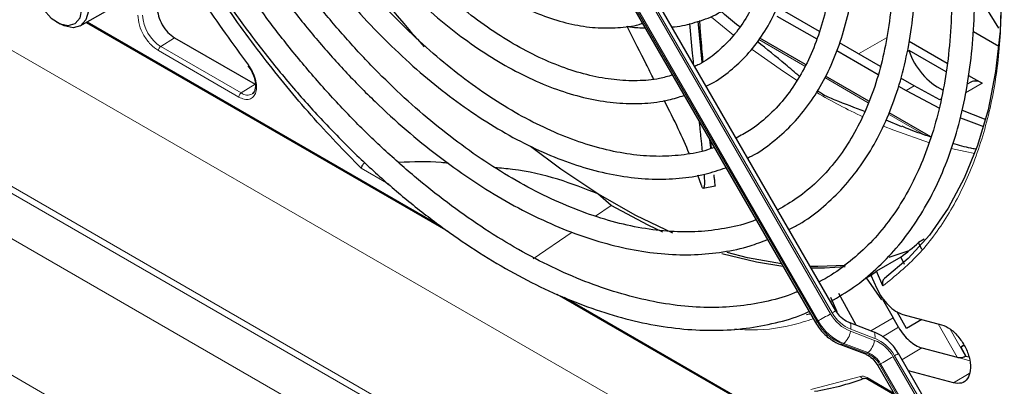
# Paper-space layout 'Blatt2' of a CAD drawing. Header units: millimetres. Extents: x 5 to 418, y 2 to 292.
# Tile 59 of 103: x 100.04 to 114.4, y 215.15 to 220.5. Entities that reach past the tile are written whole.
import ezdxf

# ---------------------------------------------------------------- set-up
doc = ezdxf.new("R2010")
doc.units = ezdxf.units.MM

psp = doc.layouts.new('Blatt2')

# ---------------------------------------------------------------- linework, layer by layer
at = {"color": 7, "linetype": 'Continuous', "lineweight": 18}
for p, q in [((88.641, 226.564), (109.769, 214.367)), ((143.421, 192.954), (87.804, 225.061)), ((89.066, 224.234), (142.159, 193.584)), ((141.88, 193.083), (88.787, 223.733)), ((111.87, 216.205), (107.873, 223.127)), ((107.897, 223.141), (111.893, 216.219)), ((111.672, 216.091), (107.675, 223.013)), ((107.692, 223.023), (111.689, 216.1)), ((87.958, 222.218), (139.427, 192.505)), ((101.026, 220.465), (106.179, 217.49)), ((110.135, 220.535), (110.455, 220.272)), ((102.301, 220.236), (102.099, 220.107)), ((110.824, 220.209), (111.496, 219.821)), ((112.277, 220), (112.686, 220.236)), ((103.24, 219.369), (102.066, 220.047)), ((103.273, 219.429), (102.099, 220.107)), ((113.014, 220.046), (112.988, 220.03)), ((111.786, 219.654), (112.42, 219.287)), ((103.475, 219.558), (103.273, 219.429)), ((113.09, 219.531), (112.973, 219.463)), ((114.08, 219.572), (113.839, 219.433)), ((112.714, 219.118), (113.218, 218.827)), ((105.427, 218.097), (105.025, 218.329)), ((108.443, 217.631), (108.669, 217.785)), ((107.534, 217.01), (108.099, 217.395)), ((107.986, 216.447), (112.625, 213.769)), ((112.781, 216.145), (112.456, 215.958)), ((111.689, 216.1), (111.672, 216.091)), ((112.625, 215.871), (112.859, 216.01)), ((113.714, 215.57), (113.438, 216.059)), ((112.51, 215.817), (112.159, 215.95)), ((112.164, 215.98), (112.515, 215.847)), ((113.614, 215.982), (113.838, 215.587)), ((112.046, 215.762), (112.062, 215.772)), ((112.396, 215.629), (112.046, 215.762)), ((112.062, 215.772), (112.413, 215.639)), ((113.201, 215.707), (112.911, 215.535)), ((112.413, 215.639), (112.396, 215.629)), ((113.195, 214.862), (112.781, 215.579)), ((112.804, 215.593), (113.218, 214.876)), ((113.714, 215.57), (113.9, 215.52)), ((112.583, 215.465), (112.6, 215.475)), ((112.997, 214.748), (112.583, 215.465)), ((112.6, 215.475), (113.014, 214.758)), ((111.583, 215.1), (112.305, 215.289)), ((113.893, 215.335), (113.662, 215.196)), ((112.402, 215.273), (112.792, 215.048))]:
    psp.add_line(p, q, dxfattribs=at)
at = {"color": 7, "linetype": 'Continuous', "lineweight": 25}
for p, q in [((111.948, 216.25), (107.952, 223.172)), ((107.651, 222.999), (111.648, 216.077)), ((114.324, 220.376), (113.969, 220.95)), ((100.925, 220.407), (101.326, 220.638)), ((111.71, 220.328), (111.205, 220.62)), ((100.586, 220.463), (100.634, 220.436)), ((101.011, 220.457), (106.286, 217.412)), ((109.997, 219.877), (109.94, 220.477)), ((111.087, 220.552), (111.667, 220.217)), ((110.547, 220.396), (110.53, 220.406)), ((113.953, 220.326), (114.323, 220.112)), ((102.301, 220.236), (103.475, 219.558)), ((111.506, 219.842), (110.839, 220.228)), ((112.596, 219.817), (112, 220.161)), ((113.015, 220.187), (113.571, 219.866)), ((111.96, 220.048), (112.562, 219.7)), ((113.012, 220.053), (113.553, 219.74)), ((103.372, 219.824), (103.414, 219.767)), ((112.429, 219.309), (111.796, 219.675)), ((113.09, 219.531), (112.893, 219.645)), ((113.914, 219.588), (113.861, 219.558)), ((113.883, 219.686), (114.08, 219.572)), ((112.862, 219.527), (112.973, 219.463)), ((112.973, 219.463), (113.457, 219.206)), ((113.464, 219.329), (113.09, 219.531)), ((113.48, 219.338), (113.464, 219.329)), ((112.911, 218.936), (112.679, 219.032)), ((113.332, 218.788), (112.723, 219.14)), ((110.132, 218.619), (110.122, 218.719)), ((109.988, 218.08), (109.932, 218.227)), ((110.013, 218.038), (110.185, 218.071)), ((108.669, 217.785), (108.475, 217.956)), ((113.234, 217.295), (113.154, 217.247)), ((113.199, 217.143), (113.154, 217.247)), ((112.896, 217.034), (112.538, 216.827)), ((113.01, 217.122), (112.718, 217.027)), ((112.896, 217.034), (112.941, 216.932)), ((112.39, 216.731), (112.474, 216.776)), ((112.39, 216.731), (112.611, 216.41)), ((112.458, 216.769), (112.545, 216.574)), ((112.634, 216.612), (112.538, 216.827)), ((107.879, 216.492), (112.632, 213.749)), ((111.868, 216.446), (111.963, 216.237)), ((112.243, 216.039), (111.991, 216.501)), ((112.627, 216.42), (112.781, 216.145)), ((112.859, 216.01), (112.781, 216.145)), ((112.979, 215.993), (112.839, 216.235)), ((112.925, 216.196), (113.488, 216.046)), ((112.493, 215.944), (112.142, 216.077)), ((113.202, 216.122), (112.979, 215.993)), ((112.014, 215.757), (112.365, 215.624)), ((113.201, 215.707), (113.714, 215.57)), ((113.769, 215.718), (113.815, 215.745)), ((113.769, 215.718), (113.815, 215.745)), ((113.815, 215.745), (113.769, 215.718)), ((113.815, 215.745), (113.769, 215.718)), ((113.769, 215.718), (113.841, 215.589)), ((113.273, 214.908), (112.859, 215.624)), ((113.838, 215.587), (113.841, 215.589)), ((113.841, 215.589), (113.884, 215.577)), ((112.559, 215.451), (112.973, 214.734)), ((113.662, 215.196), (113.005, 215.372)), ((112.412, 215.25), (112.807, 215.022))]:
    psp.add_line(p, q, dxfattribs=at)
at = {"color": 7, "linetype": 'Continuous', "lineweight": 25, "flags": 128}
for points in [[(100.221, 221.15), (100.236, 221.27), (100.294, 221.378), (100.388, 221.437), (100.509, 221.438), (100.644, 221.383), (100.777, 221.276), (100.895, 221.13), (100.984, 220.961), (101.036, 220.786), (101.044, 220.625), (101.007, 220.495), (100.93, 220.41), (100.821, 220.38), (100.821, 220.38)], [(100.752, 220.413), (100.854, 220.443), (100.923, 220.526), (100.951, 220.653), (100.936, 220.807), (100.878, 220.971), (100.785, 221.124), (100.668, 221.249), (100.542, 221.33), (100.42, 221.357), (100.319, 221.327), (100.25, 221.244), (100.222, 221.117), (100.237, 220.963), (100.295, 220.799), (100.388, 220.646), (100.504, 220.521), (100.631, 220.44), (100.752, 220.413)], [(114.365, 220.954), (114.343, 220.333), (114.277, 219.742), (114.167, 219.184), (114.015, 218.663), (113.82, 218.183), (113.586, 217.745), (113.312, 217.354), (113, 217.012), (112.654, 216.72)], [(100.821, 220.38), (100.692, 220.407), (100.634, 220.436)], [(114.13, 219.038), (114.114, 219.044), (113.794, 219.173)], [(113.764, 219.068), (113.996, 218.976), (114.101, 218.937)], [(108.475, 217.956), (107.933, 218.316), (107.493, 218.647)], [(109.569, 217.382), (109.027, 217.64), (108.475, 217.956)], [(109.423, 217.399), (109.207, 217.5), (108.669, 217.785)], [(111.174, 216.898), (110.787, 216.958), (110.282, 217.081)], [(111.154, 216.933), (110.656, 217.022), (110.36, 217.098)], [(112.088, 216.912), (111.683, 216.896), (111.574, 216.898)], [(112.082, 216.889), (111.779, 216.87), (111.59, 216.87)], [(111.574, 216.205), (111.56, 216.201), (111.517, 216.19)]]:
    psp.add_lwpolyline(points, dxfattribs=at)
at = {"color": 7, "linetype": 'Continuous', "lineweight": 18, "flags": 128}
for points in [[(110.724, 220.065), (111.182, 219.741), (111.384, 219.609)], [(112.642, 218.946), (112.79, 218.886), (113.314, 218.703)], [(113.63, 218.618), (113.834, 218.572), (113.973, 218.546)], [(111.87, 216.205), (111.847, 216.192), (111.823, 216.178), (111.798, 216.164), (111.773, 216.149), (111.748, 216.135), (111.725, 216.122), (111.705, 216.11), (111.689, 216.1)], [(111.948, 216.25), (111.946, 216.249), (111.939, 216.245), (111.928, 216.239), (111.912, 216.23), (111.893, 216.219)], [(111.672, 216.091), (111.659, 216.084), (111.651, 216.079), (111.648, 216.077), (111.648, 216.077)], [(112.143, 216.077), (112.149, 216.074), (112.158, 216.063), (112.164, 216.048), (112.167, 216.029), (112.167, 216.006), (112.164, 215.98)], [(112.493, 215.944), (112.5, 215.941), (112.508, 215.93), (112.514, 215.915), (112.517, 215.896), (112.518, 215.873), (112.515, 215.847)], [(112.781, 215.579), (112.759, 215.566), (112.735, 215.552), (112.709, 215.538), (112.684, 215.523), (112.659, 215.509), (112.637, 215.496), (112.616, 215.484), (112.6, 215.475)], [(112.859, 215.624), (112.857, 215.623), (112.851, 215.62), (112.839, 215.613), (112.824, 215.604), (112.804, 215.593)], [(112.583, 215.465), (112.571, 215.458), (112.562, 215.453), (112.559, 215.451), (112.559, 215.451)]]:
    psp.add_lwpolyline(points, dxfattribs=at)
at = {"color": 7, "linetype": 'Continuous', "lineweight": 25}
for centre, radius, start, end in [((117.407, 230.5), 15.476, 213.3179, 222.2064), ((112.512, 219.859), 0.536, 20.4168, 21.2065), ((113.947, 220.348), 0.98, 197.9859, 243.6469), ((113.983, 219.435), 0.168, 54.5328, 114.1568), ((110.951, 219.652), 3.262, 306.6109, 312.4842), ((110.634, 219.4), 3.202, 304.724, 306.5029), ((111.022, 218.902), 3.877, 279.1105, 290.2144)]:
    psp.add_arc(centre, radius, start, end, dxfattribs=at)
at = {"color": 7, "linetype": 'Continuous', "lineweight": 18}
for centre, radius, start, end in [((102.407, 220.589), 0.572, 182.6055, 237.3945), ((103.364, 219.548), 0.15, 232.7382, 298.7687), ((116.007, 226.825), 8.569, 239.5836, 244.6803), ((112.376, 216.488), 0.58, 209.265, 248.105), ((112.366, 216.484), 0.543, 209.265, 248.105), ((112.325, 216.457), 0.748, 209.265, 248.105), ((112.341, 216.466), 0.748, 209.265, 248.105), ((111.885, 215.984), 0.276, 309.8792, 353.0863), ((112.025, 215.791), 0.0351, 252.5632, 306.0382), ((112.236, 215.851), 0.276, 309.8792, 353.0863), ((112.308, 215.314), 0.543, 29.265, 68.105), ((112.298, 215.309), 0.58, 29.265, 68.105), ((112.376, 215.658), 0.0351, 252.5043, 306.0437), ((112.257, 215.282), 0.374, 29.265, 68.105), ((112.273, 215.292), 0.374, 29.265, 68.105)]:
    psp.add_arc(centre, radius, start, end, dxfattribs=at)
at = {"color": 7, "linetype": 'Continuous', "lineweight": 25}
for points, knots in [([(111.87, 216.385), (111.984, 216.452), (112.218, 216.588), (112.537, 216.851), (112.834, 217.157), (113.099, 217.506), (113.331, 217.894), (113.53, 218.319), (113.693, 218.781), (113.819, 219.275), (113.909, 219.799), (113.962, 220.351), (113.976, 220.926), (113.953, 221.522), (113.892, 222.135), (113.794, 222.762), (113.66, 223.4), (113.49, 224.044), (113.285, 224.692), (113.046, 225.34), (112.776, 225.984), (112.472, 226.62), (112.241, 227.071), (112.104, 227.304), (112.087, 227.334)], [0, 0, 0, 0, 0.044421, 0.091203, 0.138022, 0.18495, 0.232029, 0.279269, 0.326654, 0.374154, 0.421733, 0.469362, 0.517014, 0.564673, 0.612324, 0.659964, 0.70759, 0.755203, 0.802802, 0.85039, 0.897968, 0.945541, 0.993109, 1, 1, 1, 1]), ([(111.798, 227.167), (111.891, 227), (112.097, 226.63), (112.382, 226.043), (112.658, 225.413), (112.901, 224.778), (113.112, 224.142), (113.289, 223.51), (113.431, 222.885), (113.537, 222.27), (113.607, 221.67), (113.64, 221.087), (113.636, 220.525), (113.596, 219.987), (113.52, 219.477), (113.408, 218.997), (113.261, 218.549), (113.081, 218.137), (112.868, 217.761), (112.623, 217.425), (112.348, 217.128), (112.041, 216.879), (111.824, 216.728), (111.704, 216.673), (111.704, 216.673)], [0, 0, 0, 0, 0.03944, 0.087421, 0.135397, 0.183365, 0.231322, 0.279265, 0.327192, 0.375101, 0.42299, 0.470859, 0.51871, 0.566548, 0.614381, 0.66222, 0.710086, 0.75801, 0.806031, 0.854197, 0.902549, 0.951109, 0.999856, 1, 1, 1, 1]), ([(111.263, 217.436), (111.313, 217.462), (111.48, 217.545), (111.734, 217.736), (112.025, 218.005), (112.283, 218.319), (112.51, 218.671), (112.702, 219.063), (112.86, 219.49), (112.981, 219.95), (113.065, 220.441), (113.112, 220.958), (113.121, 221.499), (113.092, 222.061), (113.025, 222.638), (112.921, 223.228), (112.781, 223.828), (112.606, 224.432), (112.397, 225.038), (112.155, 225.642), (111.88, 226.239), (111.654, 226.688), (111.513, 226.931), (111.482, 226.984)], [0, 0, 0, 0, 0.021532, 0.071525, 0.121522, 0.171619, 0.221893, 0.272376, 0.323056, 0.373894, 0.424842, 0.475857, 0.526904, 0.577958, 0.629001, 0.680028, 0.731037, 0.782028, 0.833004, 0.883966, 0.934919, 0.985865, 1, 1, 1, 1]), ([(111.193, 226.817), (111.247, 226.722), (111.408, 226.44), (111.647, 225.955), (111.909, 225.368), (112.138, 224.776), (112.334, 224.184), (112.497, 223.595), (112.624, 223.014), (112.715, 222.444), (112.77, 221.889), (112.788, 221.353), (112.77, 220.839), (112.716, 220.352), (112.626, 219.893), (112.501, 219.466), (112.342, 219.073), (112.15, 218.718), (111.926, 218.4), (111.672, 218.124), (111.398, 217.893), (111.196, 217.777), (111.099, 217.721)], [0, 0, 0, 0, 0.025939, 0.077388, 0.128831, 0.180264, 0.231682, 0.283082, 0.33446, 0.385814, 0.437141, 0.488442, 0.53972, 0.590985, 0.642248, 0.693533, 0.744876, 0.79633, 0.847959, 0.899827, 0.951972, 1, 1, 1, 1]), ([(110.66, 218.481), (110.68, 218.49), (110.809, 218.549), (111.023, 218.705), (111.298, 218.946), (111.54, 219.234), (111.75, 219.561), (111.926, 219.926), (112.066, 220.327), (112.17, 220.761), (112.237, 221.224), (112.266, 221.712), (112.257, 222.223), (112.211, 222.751), (112.127, 223.294), (112.006, 223.846), (111.85, 224.405), (111.659, 224.965), (111.436, 225.524), (111.179, 226.075), (110.992, 226.447), (110.884, 226.63), (110.88, 226.637)], [0, 0, 0, 0, 0.009591, 0.063576, 0.117535, 0.171598, 0.225887, 0.280456, 0.33529, 0.390334, 0.445519, 0.500781, 0.556076, 0.611368, 0.666641, 0.72189, 0.777116, 0.832319, 0.887503, 0.942675, 0.997838, 1, 1, 1, 1]), ([(110.589, 226.469), (110.613, 226.428), (110.737, 226.215), (110.935, 225.816), (111.179, 225.276), (111.389, 224.731), (111.568, 224.185), (111.712, 223.644), (111.821, 223.111), (111.893, 222.59), (111.93, 222.087), (111.929, 221.604), (111.893, 221.145), (111.821, 220.715), (111.713, 220.315), (111.572, 219.95), (111.399, 219.622), (111.194, 219.331), (110.957, 219.083), (110.724, 218.893), (110.559, 218.806), (110.493, 218.771)], [0, 0, 0, 0, 0.013176, 0.06897, 0.124756, 0.180528, 0.23628, 0.292006, 0.347701, 0.40336, 0.458983, 0.51457, 0.57013, 0.625681, 0.681245, 0.736873, 0.792637, 0.848632, 0.904957, 0.961672, 1, 1, 1, 1]), ([(110.055, 219.529), (110.082, 219.541), (110.209, 219.599), (110.411, 219.75), (110.657, 219.979), (110.869, 220.253), (111.049, 220.566), (111.194, 220.916), (111.304, 221.299), (111.376, 221.714), (111.41, 222.155), (111.406, 222.619), (111.365, 223.101), (111.285, 223.597), (111.17, 224.102), (111.019, 224.612), (110.834, 225.123), (110.615, 225.629), (110.427, 226.019), (110.303, 226.233), (110.273, 226.286)], [0, 0, 0, 0, 0.015571, 0.074666, 0.133732, 0.19297, 0.252551, 0.312532, 0.372865, 0.433452, 0.494187, 0.554988, 0.615795, 0.676577, 0.737325, 0.798039, 0.858723, 0.919383, 0.980028, 1, 1, 1, 1]), ([(109.987, 226.121), (109.989, 226.116), (110.084, 225.956), (110.247, 225.626), (110.469, 225.137), (110.656, 224.642), (110.812, 224.148), (110.932, 223.66), (111.018, 223.181), (111.067, 222.717), (111.079, 222.272), (111.056, 221.851), (110.996, 221.457), (110.902, 221.094), (110.775, 220.766), (110.615, 220.474), (110.425, 220.22), (110.203, 220.011), (110.023, 219.876), (109.91, 219.826), (109.889, 219.817)], [0, 0, 0, 0, 0.001862, 0.063322, 0.124771, 0.186199, 0.247596, 0.308954, 0.370262, 0.431517, 0.492716, 0.553869, 0.614997, 0.676134, 0.737349, 0.798757, 0.860516, 0.922786, 0.985643, 1, 1, 1, 1]), ([(104.845, 223.152), (104.926, 223.022), (105.095, 222.751), (105.381, 222.366), (105.692, 221.993), (106.02, 221.652), (106.362, 221.343), (106.713, 221.072), (107.07, 220.841), (107.429, 220.654), (107.787, 220.511), (108.139, 220.417), (108.481, 220.371), (108.807, 220.381), (109.023, 220.407), (109.122, 220.444), (109.126, 220.445)], [0, 0, 0, 0, 0.0710555, 0.1481132, 0.225204, 0.3023463, 0.3795579, 0.4568542, 0.5342438, 0.6117221, 0.689258, 0.7667387, 0.8440008, 0.9208176, 0.9969662, 1, 1, 1, 1]), ([(109.562, 219.69), (109.5, 219.671), (109.339, 219.624), (109.054, 219.601), (108.715, 219.615), (108.36, 219.678), (107.994, 219.787), (107.621, 219.941), (107.243, 220.14), (106.863, 220.382), (106.487, 220.664), (106.117, 220.984), (105.756, 221.339), (105.408, 221.726), (105.078, 222.142), (104.782, 222.557), (104.609, 222.84), (104.53, 222.97)], [0, 0, 0, 0, 0.0445355, 0.1150356, 0.1849099, 0.2542505, 0.3232333, 0.3920197, 0.4607241, 0.5294119, 0.5981153, 0.6668564, 0.7356422, 0.804471, 0.8733364, 0.9422294, 1, 1, 1, 1]), ([(104.242, 222.804), (104.267, 222.761), (104.384, 222.557), (104.619, 222.209), (104.947, 221.765), (105.296, 221.348), (105.661, 220.96), (106.04, 220.605), (106.429, 220.286), (106.825, 220.006), (107.226, 219.767), (107.626, 219.573), (108.024, 219.425), (108.415, 219.324), (108.796, 219.272), (109.161, 219.272), (109.476, 219.31), (109.659, 219.369), (109.733, 219.393)], [0, 0, 0, 0, 0.017616, 0.084446, 0.151286, 0.218148, 0.285041, 0.351974, 0.418957, 0.485995, 0.553088, 0.62023, 0.687388, 0.754495, 0.821455, 0.888141, 0.954425, 1, 1, 1, 1]), ([(110.172, 218.634), (110.14, 218.622), (110.004, 218.569), (109.738, 218.522), (109.378, 218.495), (108.998, 218.52), (108.606, 218.591), (108.202, 218.708), (107.79, 218.872), (107.373, 219.08), (106.954, 219.331), (106.536, 219.624), (106.123, 219.956), (105.718, 220.325), (105.324, 220.728), (104.945, 221.162), (104.582, 221.623), (104.242, 222.11), (104.023, 222.444), (103.924, 222.619), (103.924, 222.62)], [0, 0, 0, 0, 0.0185903, 0.0811445, 0.1433296, 0.2051115, 0.2665601, 0.3277799, 0.3888665, 0.4498909, 0.5108991, 0.5719111, 0.6329445, 0.6940068, 0.7550991, 0.8162191, 0.8773623, 0.9385232, 0.9996956, 1, 1, 1, 1]), ([(103.637, 222.454), (103.728, 222.304), (103.924, 221.98), (104.257, 221.504), (104.624, 221.026), (105.011, 220.576), (105.414, 220.156), (105.83, 219.769), (106.257, 219.418), (106.69, 219.106), (107.128, 218.835), (107.567, 218.607), (108.003, 218.425), (108.435, 218.289), (108.857, 218.202), (109.268, 218.164), (109.662, 218.176), (110.024, 218.23), (110.242, 218.304), (110.343, 218.338)], [0, 0, 0, 0, 0.051309, 0.111098, 0.170898, 0.230714, 0.290553, 0.35042, 0.41032, 0.470257, 0.530232, 0.590239, 0.650267, 0.710279, 0.770224, 0.830034, 0.889626, 0.948923, 1, 1, 1, 1]), ([(110.781, 217.579), (110.765, 217.573), (110.637, 217.516), (110.374, 217.455), (109.992, 217.4), (109.59, 217.397), (109.172, 217.44), (108.741, 217.531), (108.3, 217.669), (107.851, 217.852), (107.398, 218.079), (106.943, 218.35), (106.488, 218.663), (106.039, 219.015), (105.596, 219.405), (105.164, 219.829), (104.745, 220.286), (104.341, 220.772), (103.957, 221.284), (103.615, 221.784), (103.412, 222.121), (103.321, 222.272)], [0, 0, 0, 0, 0.007789, 0.064483, 0.120956, 0.177145, 0.233066, 0.288778, 0.344348, 0.399835, 0.455284, 0.510722, 0.566163, 0.621618, 0.677094, 0.732592, 0.78811, 0.843647, 0.899198, 0.95476, 1, 1, 1, 1]), ([(103.034, 222.106), (103.106, 221.983), (103.291, 221.671), (103.617, 221.188), (104.005, 220.66), (104.414, 220.159), (104.84, 219.685), (105.281, 219.243), (105.734, 218.835), (106.197, 218.464), (106.666, 218.133), (107.138, 217.842), (107.612, 217.595), (108.083, 217.393), (108.549, 217.238), (109.008, 217.13), (109.455, 217.071), (109.888, 217.061), (110.302, 217.102), (110.658, 217.176), (110.864, 217.257), (110.948, 217.289)], [0, 0, 0, 0, 0.035219, 0.089791, 0.144368, 0.198955, 0.253556, 0.308176, 0.362817, 0.417482, 0.472174, 0.526893, 0.581635, 0.636391, 0.691138, 0.745845, 0.800467, 0.85495, 0.90924, 0.963298, 1, 1, 1, 1]), ([(111.387, 216.528), (111.373, 216.522), (111.24, 216.46), (110.963, 216.386), (110.559, 216.312), (110.133, 216.29), (109.691, 216.314), (109.234, 216.387), (108.766, 216.506), (108.289, 216.671), (107.805, 216.882), (107.317, 217.138), (106.828, 217.436), (106.341, 217.776), (105.858, 218.155), (105.383, 218.572), (104.917, 219.023), (104.465, 219.508), (104.028, 220.022), (103.609, 220.563), (103.212, 221.128), (102.916, 221.58), (102.762, 221.847), (102.725, 221.913)], [0, 0, 0, 0, 0.00617, 0.058399, 0.110483, 0.162363, 0.214035, 0.265531, 0.316897, 0.368178, 0.419411, 0.470623, 0.52183, 0.573042, 0.624266, 0.675505, 0.726761, 0.778032, 0.829318, 0.880615, 0.931921, 0.983233, 1, 1, 1, 1]), ([(105.025, 218.329), (104.778, 218.582), (104.284, 219.092), (103.589, 219.946), (102.949, 220.826), (102.574, 221.442), (102.395, 221.737)], [0, 0, 0, 0, 0.2542147, 0.5099422, 0.7656696, 1, 1, 1, 1]), ([(102.43, 221.757), (102.5, 221.638), (102.689, 221.315), (103.026, 220.807), (103.436, 220.237), (103.868, 219.692), (104.317, 219.174), (104.782, 218.686), (105.261, 218.231), (105.75, 217.812), (106.247, 217.431), (106.75, 217.089), (107.256, 216.79), (107.761, 216.534), (108.264, 216.323), (108.762, 216.159), (109.251, 216.043), (109.73, 215.975), (110.194, 215.957), (110.642, 215.986), (111.068, 216.068), (111.373, 216.153), (111.527, 216.226), (111.555, 216.239)], [0, 0, 0, 0, 0.02956, 0.080067, 0.130579, 0.181097, 0.231624, 0.282164, 0.33272, 0.383292, 0.433884, 0.484497, 0.535128, 0.585775, 0.636431, 0.687077, 0.737692, 0.788243, 0.838692, 0.889001, 0.939137, 0.989092, 1, 1, 1, 1]), ([(102.192, 221.614), (102.362, 221.33), (102.731, 220.715), (103.152, 220.144), (103.378, 219.837)], [0, 0, 0, 0, 0.461609, 1, 1, 1, 1]), ([(109.556, 220.393), (109.568, 220.394), (109.686, 220.401), (109.899, 220.458), (110.132, 220.534), (110.252, 220.605), (110.283, 220.623)], [0, 0, 0, 0, 0.045503, 0.449675, 0.859451, 1, 1, 1, 1]), ([(110.53, 220.406), (110.45, 220.469), (110.36, 220.539), (110.272, 220.619), (110.262, 220.628)], [0, 0, 0, 0, 0.887739, 1, 1, 1, 1]), ([(110.011, 219.886), (110.01, 219.892), (109.999, 220.01), (109.982, 220.204), (109.967, 220.407), (109.961, 220.485)], [0, 0, 0, 0, 0.033565, 0.62791, 1, 1, 1, 1]), ([(109.289, 219.631), (109.254, 219.704), (109.14, 219.935), (109.002, 220.201), (108.905, 220.395), (108.901, 220.403)], [0, 0, 0, 0, 0.304478, 0.973284, 1, 1, 1, 1]), ([(108.901, 220.402), (108.919, 220.399), (109.008, 220.382), (109.095, 220.381), (109.164, 220.38)], [0, 0, 0, 0, 0.20769, 1, 1, 1, 1]), ([(109.812, 220.443), (109.825, 220.298), (109.843, 220.102), (109.863, 219.905), (109.868, 219.853)], [0, 0, 0, 0, 0.736431, 1, 1, 1, 1]), ([(111.416, 219.67), (111.348, 219.729), (111.149, 219.901), (110.939, 220.069), (110.801, 220.179)], [0, 0, 0, 0, 0.342631, 1, 1, 1, 1]), ([(103.414, 219.767), (103.432, 219.731), (103.457, 219.68), (103.476, 219.608), (103.484, 219.553), (103.481, 219.498), (103.468, 219.454), (103.453, 219.427), (103.439, 219.421), (103.434, 219.42)], [0, 0, 0, 0, 0.2395719, 0.3325722, 0.4784232, 0.6210813, 0.7679244, 0.9271335, 1, 1, 1, 1]), ([(112.367, 219.156), (112.225, 219.212), (112.01, 219.295), (111.768, 219.393), (111.696, 219.447), (111.676, 219.462)], [0, 0, 0, 0, 0.5926089, 0.8906514, 1, 1, 1, 1]), ([(109.809, 218.543), (109.759, 218.661), (109.657, 218.899), (109.516, 219.177), (109.444, 219.318)], [0, 0, 0, 0, 0.493804, 1, 1, 1, 1]), ([(109.952, 219.014), (109.953, 219.013), (109.955, 218.984), (109.961, 218.93), (109.969, 218.85), (109.977, 218.772), (109.985, 218.696), (109.991, 218.633), (109.995, 218.596), (109.996, 218.582)], [0, 0, 0, 0, 0.0039366, 0.179753, 0.3565562, 0.5336356, 0.7138519, 0.89431, 1, 1, 1, 1]), ([(113.335, 218.786), (113.235, 218.818), (113.096, 218.862), (112.954, 218.925), (112.914, 218.942)], [0, 0, 0, 0, 0.719165, 1, 1, 1, 1]), ([(110.125, 218.616), (110.122, 218.642), (110.117, 218.681), (110.113, 218.724), (110.111, 218.739)], [0, 0, 0, 0, 0.647363, 1, 1, 1, 1]), ([(113.983, 218.609), (113.961, 218.613), (113.853, 218.631), (113.741, 218.664), (113.653, 218.691)], [0, 0, 0, 0, 0.2116046, 1, 1, 1, 1]), ([(105.025, 218.329), (105.026, 218.336), (105.03, 218.349), (105.04, 218.37), (105.053, 218.389), (105.064, 218.4), (105.069, 218.406)], [0, 0, 0, 0, 0.292814, 0.50299, 0.762282, 1, 1, 1, 1]), ([(106.293, 218.403), (106.259, 218.407), (106.023, 218.431), (105.779, 218.422), (105.57, 218.415)], [0, 0, 0, 0, 0.146531, 1, 1, 1, 1]), ([(108.475, 217.956), (108.286, 218.031), (107.899, 218.183), (107.381, 218.303), (107.061, 218.33), (106.976, 218.337)], [0, 0, 0, 0, 0.415053, 0.844755, 1, 1, 1, 1]), ([(110.024, 218.242), (110.025, 218.227), (110.028, 218.182), (110.03, 218.125), (110.028, 218.081), (110.024, 218.059), (110.02, 218.044), (110.015, 218.037), (110.008, 218.038), (110.002, 218.045), (109.995, 218.058), (109.99, 218.074), (109.988, 218.08)], [0, 0, 0, 0, 0.111223, 0.326838, 0.498697, 0.577222, 0.63979, 0.766051, 0.830181, 0.876001, 0.953563, 1, 1, 1, 1]), ([(110.185, 218.071), (110.185, 218.071), (110.185, 218.069), (110.186, 218.075), (110.186, 218.088), (110.184, 218.117), (110.178, 218.167), (110.173, 218.213), (110.17, 218.235)], [0, 0, 0, 0, 0.012255, 0.158295, 0.247816, 0.464221, 0.737156, 1, 1, 1, 1]), ([(112.654, 216.72), (112.648, 216.714), (112.635, 216.702), (112.625, 216.674), (112.624, 216.642), (112.631, 216.622), (112.634, 216.612)], [0, 0, 0, 0, 0.244834, 0.494364, 0.74729, 1, 1, 1, 1]), ([(112.142, 216.077), (112.127, 216.084), (112.079, 216.105), (112.007, 216.162), (111.966, 216.223), (111.948, 216.25)], [0, 0, 0, 0, 0.2165509, 0.6516994, 1, 1, 1, 1]), ([(111.648, 216.077), (111.667, 216.047), (111.72, 215.964), (111.833, 215.853), (111.944, 215.785), (112.005, 215.761), (112.014, 215.757)], [0, 0, 0, 0, 0.209643, 0.585012, 0.93779, 1, 1, 1, 1]), ([(112.859, 216.01), (112.883, 215.973), (112.93, 215.899), (113.017, 215.81), (113.11, 215.74), (113.17, 215.718), (113.201, 215.707)], [0, 0, 0, 0, 0.249963, 0.499997, 0.749957, 1, 1, 1, 1]), ([(112.859, 215.624), (112.84, 215.654), (112.788, 215.738), (112.675, 215.849), (112.564, 215.916), (112.502, 215.941), (112.493, 215.944)], [0, 0, 0, 0, 0.209643, 0.585012, 0.93779, 1, 1, 1, 1]), ([(112.365, 215.624), (112.381, 215.617), (112.428, 215.596), (112.5, 215.539), (112.541, 215.478), (112.559, 215.451)], [0, 0, 0, 0, 0.2165509, 0.6516994, 1, 1, 1, 1]), ([(113.714, 215.57), (113.723, 215.568), (113.741, 215.565), (113.775, 215.567), (113.802, 215.571), (113.823, 215.579), (113.833, 215.584), (113.838, 215.587)], [0, 0, 0, 0, 0.2756684, 0.5082279, 0.7335266, 0.8622709, 1, 1, 1, 1]), ([(112.361, 215.262), (112.365, 215.263), (112.374, 215.265), (112.395, 215.26), (112.409, 215.251), (112.412, 215.249)], [0, 0, 0, 0, 0.440334, 0.872371, 1, 1, 1, 1])]:
    psp.add_open_spline(points, degree=3, knots=knots, dxfattribs=at)
at = {"color": 7, "linetype": 'Continuous', "lineweight": 18}
for points, knots in [([(114.37, 220.889), (114.36, 220.577), (114.341, 219.949), (114.186, 219.091), (113.938, 218.308), (113.591, 217.626), (113.163, 217.045), (112.81, 216.756), (112.634, 216.612)], [0, 0, 0, 0, 0.165233, 0.331999, 0.5, 0.667989, 0.834761, 1, 1, 1, 1]), ([(103.378, 219.837), (103.4, 219.805), (103.443, 219.741), (103.485, 219.631), (103.501, 219.525), (103.491, 219.436), (103.455, 219.37), (103.397, 219.334), (103.322, 219.33), (103.266, 219.356), (103.24, 219.369)], [0, 0, 0, 0, 0.121713, 0.25, 0.378287, 0.5, 0.621713, 0.75, 0.878287, 1, 1, 1, 1]), ([(111.616, 216.133), (111.519, 216.102), (111.208, 216.001), (110.819, 215.955), (110.519, 215.979), (110.468, 215.983)], [0, 0, 0, 0, 0.273974, 0.876679, 1, 1, 1, 1]), ([(112.305, 215.289), (112.309, 215.284), (112.315, 215.273), (112.33, 215.263), (112.347, 215.259), (112.357, 215.262), (112.361, 215.264)], [0, 0, 0, 0, 0.250001, 0.500001, 0.75, 1, 1, 1, 1]), ([(112.402, 215.273), (112.402, 215.268), (112.403, 215.259), (112.408, 215.252), (112.412, 215.251), (112.412, 215.251)], [0, 0, 0, 0, 0.4834627, 0.9669254, 1, 1, 1, 1])]:
    psp.add_open_spline(points, degree=3, knots=knots, dxfattribs=at)
at = {"color": 7, "linetype": 'Continuous', "lineweight": 25}
for points in [[(102.048, 220.674), (102.052, 220.633), (102.06, 220.552), (102.118, 220.422), (102.202, 220.306), (102.268, 220.259), (102.301, 220.236)], [(112.545, 216.574), (112.568, 216.529), (112.615, 216.439), (112.712, 216.325), (112.818, 216.236), (112.889, 216.21), (112.925, 216.196)], [(113.488, 216.046), (113.532, 216.028), (113.619, 215.992), (113.747, 215.865), (113.848, 215.705), (113.908, 215.532), (113.916, 215.371), (113.873, 215.25), (113.785, 215.181), (113.703, 215.191), (113.662, 215.196)]]:
    psp.add_open_spline(points, degree=3, dxfattribs=at)
at = {"color": 7, "linetype": 'Continuous', "lineweight": 18}
for points in [[(102.066, 220.047), (102.026, 220.074), (101.948, 220.13), (101.849, 220.267), (101.78, 220.421), (101.771, 220.516), (101.767, 220.564)], [(102.066, 220.047), (102.066, 220.052), (102.067, 220.063), (102.075, 220.081), (102.086, 220.097), (102.095, 220.103), (102.099, 220.107)], [(103.24, 219.369), (103.24, 219.374), (103.241, 219.385), (103.249, 219.403), (103.26, 219.419), (103.269, 219.426), (103.273, 219.429)], [(112.305, 215.289), (112.32, 215.292), (112.349, 215.298), (112.384, 215.282), (112.402, 215.273)]]:
    psp.add_open_spline(points, degree=3, dxfattribs=at)

doc.saveas('drawing.dxf')
